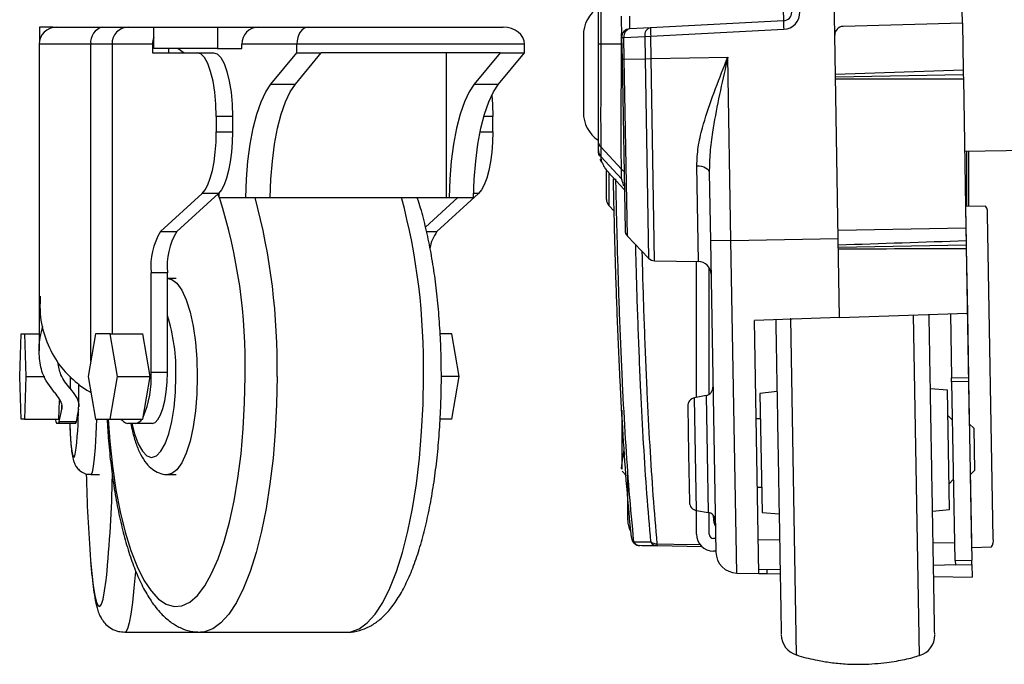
# Model space of a CAD drawing. Header units: millimetres. Extents: x 0 to 420, y 0 to 297.
# Tile 48 of 69: x 284.66 to 292.93, y 174.94 to 180.35. Entities that reach past the tile are written whole.
import ezdxf

# ---------------------------------------------------------------- set-up
doc = ezdxf.new("R2010")
doc.units = ezdxf.units.MM

msp = doc.modelspace()

# ---------------------------------------------------------------- linework, layer by layer
at = {"color": 7, "linetype": 'Continuous', "lineweight": 25}
for p, q in [((289.52313, 180.14285), (289.52313, 182.36363)), ((289.54236, 182.36363), (289.54236, 180.14289)), ((291.50754, 180.2199), (291.47975, 181.81191)), ((292.57966, 180.31896), (292.55468, 181.75033)), ((289.715, 180.37869), (289.71812, 180.19987)), ((291.07839, 180.34034), (289.96097, 180.28178)), ((284.82958, 180.28694), (284.82958, 180.16801)), ((284.9426, 180.28694), (284.82958, 180.28694)), ((284.9426, 180.28416), (284.9426, 180.28694)), ((284.9426, 180.28694), (284.97068, 180.28694)), ((284.97068, 180.28694), (285.36114, 180.28694)), ((285.36114, 180.28694), (285.57492, 180.28694)), ((285.57492, 180.28694), (285.78835, 180.28694)), ((285.78835, 180.10799), (285.78835, 180.28694)), ((285.78835, 180.28694), (286.32471, 180.28694)), ((286.32471, 180.28694), (286.32471, 180.10799)), ((286.32471, 180.28694), (286.66615, 180.28694)), ((286.66615, 180.28694), (287.08451, 180.28694)), ((287.08451, 180.28694), (288.72344, 180.28694)), ((289.96097, 180.28178), (289.78595, 180.27261)), ((289.96222, 180.21025), (291.07964, 180.26881)), ((292.57966, 180.31896), (291.57723, 180.29271)), ((292.57966, 180.31896), (292.58653, 179.92533)), ((289.39655, 180.21607), (289.39655, 179.57185)), ((289.71752, 180.14289), (289.71752, 180.2345)), ((289.71812, 180.19987), (289.73735, 180.20021)), ((289.71812, 180.19987), (289.72129, 180.0185)), ((289.73735, 180.20021), (289.91238, 180.20938)), ((289.74052, 180.01883), (289.73735, 180.20021)), ((289.91238, 180.20938), (289.96222, 180.21025)), ((289.91238, 180.20938), (289.91565, 180.02189)), ((289.96549, 180.02276), (289.96222, 180.21025)), ((291.53736, 178.511), (291.50754, 180.2199)), ((284.82752, 180.14378), (284.82752, 178.02765)), ((285.26019, 180.14378), (284.82752, 180.14378)), ((285.43835, 180.14378), (285.26019, 180.14378)), ((285.26019, 177.48241), (285.26019, 180.14378)), ((285.77762, 180.14378), (285.43835, 180.14378)), ((285.43835, 180.14378), (285.43835, 177.71007)), ((285.77762, 180.14378), (285.77762, 180.0722)), ((286.32471, 180.10799), (285.78835, 180.10799)), ((285.9142, 180.0722), (285.9142, 180.10799)), ((285.99321, 180.10799), (286.04569, 180.0722)), ((286.32471, 180.10799), (286.52957, 180.10799)), ((286.52957, 180.10799), (286.52957, 180.14378)), ((286.99084, 180.14378), (286.52957, 180.14378)), ((286.99084, 180.0722), (286.99084, 180.14378)), ((288.90292, 180.14378), (286.99084, 180.14378)), ((288.90292, 180.0722), (288.90292, 180.14378)), ((289.71752, 180.14289), (289.54236, 180.14289)), ((289.71752, 180.14221), (289.71913, 180.1422)), ((285.77762, 180.0722), (286.15307, 180.0722)), ((286.15307, 180.0722), (286.28965, 180.0722)), ((286.77305, 179.80773), (286.99084, 180.0722)), ((286.97792, 179.80773), (287.19571, 180.0722)), ((286.99084, 180.0722), (287.19571, 180.0722)), ((288.69806, 180.0722), (287.19571, 180.0722)), ((288.24752, 178.85535), (288.24752, 180.0722)), ((288.69806, 180.0722), (288.48027, 179.80773)), ((288.68514, 179.80773), (288.90292, 180.0722)), ((288.69806, 180.0722), (288.90292, 180.0722)), ((289.72129, 180.0185), (289.74052, 180.01883)), ((289.72129, 180.0185), (289.7464, 178.58005)), ((289.74052, 180.01883), (289.91565, 180.02189)), ((289.76648, 178.53158), (289.74052, 180.01883)), ((289.91565, 180.02189), (289.96549, 180.02276)), ((289.91565, 180.02189), (289.94489, 178.34683)), ((289.96549, 180.02276), (290.60965, 180.034)), ((289.99513, 178.32499), (289.96549, 180.02276)), ((290.63651, 178.49528), (290.60965, 180.034)), ((292.58653, 179.92533), (291.5133, 179.88946)), ((292.58653, 179.92533), (292.58716, 179.88955)), ((291.51363, 179.87081), (292.58716, 179.88955)), ((291.51396, 179.85215), (292.58778, 179.85376)), ((292.58716, 179.88955), (292.58778, 179.85376)), ((292.58778, 179.85376), (292.60965, 178.60131)), ((286.77305, 179.80773), (286.97792, 179.80773)), ((288.48027, 179.80773), (288.68514, 179.80773)), ((292.5984, 179.24543), (317.64742, 179.68266)), ((286.31398, 179.53535), (286.31398, 179.40784)), ((286.45056, 179.53535), (286.31398, 179.53535)), ((286.45056, 179.53535), (286.45056, 179.40784)), ((288.63579, 179.53535), (288.56105, 179.53535)), ((288.63579, 179.40784), (288.63579, 179.53535)), ((286.31398, 179.40784), (286.45056, 179.40784)), ((288.53017, 179.40784), (288.63579, 179.40784)), ((289.52313, 179.2504), (289.52313, 179.32896)), ((289.71752, 179.09254), (289.54236, 179.28019)), ((289.54236, 179.28019), (289.54236, 179.20163)), ((289.54236, 179.20163), (289.54236, 179.20157)), ((289.71752, 179.01392), (289.54236, 179.20157)), ((292.61461, 179.24571), (292.61461, 178.78037)), ((292.63251, 178.78069), (292.63251, 179.24602)), ((289.53631, 179.17831), (289.54692, 179.15671)), ((290.36323, 178.31856), (290.3492, 179.12236)), ((289.59038, 178.83889), (289.59038, 179.07962)), ((289.60606, 179.06795), (289.7404, 178.92389)), ((289.60961, 179.05525), (289.60961, 178.79007)), ((289.71752, 179.01392), (289.71752, 179.09254)), ((290.4538, 179.0673), (290.46384, 178.49226)), ((286.19567, 178.89015), (285.84577, 178.56969)), ((286.33224, 178.89015), (285.98235, 178.56969)), ((286.33224, 178.89015), (286.19567, 178.89015)), ((286.33581, 178.89356), (286.33648, 178.85535)), ((286.33648, 178.85535), (286.56175, 178.85535)), ((286.56175, 178.85535), (286.76662, 178.85535)), ((286.76662, 178.85535), (288.24752, 178.85535)), ((288.34291, 178.85535), (288.0711, 178.60641)), ((288.51748, 178.89015), (288.16758, 178.56969)), ((288.24752, 178.85535), (288.26897, 178.85535)), ((288.26897, 178.85535), (288.47384, 178.85535)), ((288.51748, 178.89015), (288.47456, 178.89015)), ((289.60961, 178.79007), (289.6555, 178.74086)), ((292.60767, 178.78025), (292.60652, 178.78023)), ((292.77451, 178.78316), (292.60767, 178.78025)), ((292.63958, 176.95231), (292.60767, 178.78025)), ((292.83811, 175.99225), (292.79064, 178.71186)), ((285.84577, 178.56969), (285.98235, 178.56969)), ((288.07951, 178.56969), (288.16758, 178.56969)), ((289.76648, 178.53158), (289.94489, 178.34683)), ((291.53612, 178.58257), (292.60965, 178.60131)), ((292.60965, 178.60131), (292.61156, 178.49184)), ((290.63651, 178.49528), (290.46384, 178.49226)), ((290.46384, 178.49226), (290.50948, 175.87728)), ((290.63651, 178.49528), (291.53736, 178.511)), ((290.68528, 175.70148), (290.63651, 178.49528)), ((291.54894, 177.84811), (291.53736, 178.511)), ((291.53861, 178.43943), (292.61214, 178.45817)), ((292.61156, 178.49184), (292.61214, 178.45817)), ((292.61214, 178.45817), (292.61268, 178.42772)), ((292.61268, 178.42772), (292.62214, 177.88559)), ((289.99513, 178.32499), (290.36323, 178.31856)), ((290.3463, 177.17681), (290.3463, 178.31886)), ((285.76689, 177.38797), (285.76689, 178.22456)), ((285.90347, 178.22456), (285.76689, 178.22456)), ((285.90347, 177.38797), (285.90347, 178.22456)), ((290.45367, 177.20345), (290.45367, 178.26604)), ((285.97612, 178.17534), (285.90783, 178.17534)), ((284.82752, 178.02765), (284.82752, 177.56786)), ((291.54894, 177.84811), (292.62214, 177.88559)), ((292.21896, 175.00819), (292.16901, 177.86977)), ((292.47904, 177.88059), (292.48845, 177.3419)), ((292.62214, 177.88559), (292.63158, 177.34439)), ((291.54894, 177.84811), (290.83347, 177.82313)), ((290.87056, 175.69825), (290.83347, 177.82313)), ((291.13542, 177.84143), (291.18477, 175.01415)), ((284.66313, 177.35218), (284.67618, 177.71007)), ((284.67618, 177.71007), (284.70228, 177.71007)), ((284.70228, 177.71007), (284.71533, 177.35218)), ((284.70228, 177.71007), (284.82752, 177.71007)), ((285.29959, 177.71007), (285.23766, 177.35218)), ((285.42346, 177.71007), (285.29959, 177.71007)), ((285.48539, 177.35218), (285.42346, 177.71007)), ((285.42346, 177.71007), (285.69661, 177.71007)), ((285.75854, 177.35218), (285.69661, 177.71007)), ((288.29158, 177.71007), (288.19407, 177.71007)), ((288.35351, 177.35218), (288.29158, 177.71007)), ((285.76689, 177.38797), (285.90347, 177.38797)), ((284.67618, 176.99428), (284.66313, 177.35218)), ((284.71533, 177.35218), (284.70228, 176.99428)), ((284.71533, 177.35218), (284.87316, 177.35218)), ((285.08608, 177.35118), (285.08608, 177.25046)), ((285.16093, 177.09823), (285.16093, 177.29119)), ((285.23766, 177.35218), (285.29959, 176.99428)), ((285.42346, 176.99428), (285.48539, 177.35218)), ((285.48539, 177.35218), (285.75854, 177.35218)), ((285.69661, 176.99428), (285.75854, 177.35218)), ((288.35351, 177.35218), (288.20419, 177.35218)), ((288.29158, 176.99428), (288.35351, 177.35218)), ((292.48845, 177.3419), (292.63158, 177.34439)), ((292.48903, 177.30832), (292.48845, 177.3419)), ((292.63217, 177.31082), (292.48903, 177.30832)), ((292.48903, 177.30832), (292.51523, 175.80764)), ((292.63158, 177.34439), (292.63217, 177.31082)), ((292.63217, 177.31082), (292.65837, 175.81013)), ((285.26019, 177.2179), (285.26019, 177.22194)), ((291.02287, 177.22592), (290.87995, 177.2109)), ((290.87995, 177.2109), (290.89744, 176.20894)), ((292.45446, 177.23838), (292.3111, 177.24841)), ((292.47195, 176.23642), (292.45446, 177.23838)), ((284.99373, 177.15084), (284.98803, 176.99428)), ((290.42736, 177.19257), (290.33124, 177.17388)), ((290.34777, 176.22678), (290.33124, 177.17388)), ((290.42736, 177.19257), (290.43593, 176.70202)), ((285.01634, 177.07736), (285.01634, 177.1113)), ((289.71922, 177.07077), (289.71922, 176.57356)), ((290.27332, 177.10237), (290.28036, 176.6993)), ((284.70228, 176.99428), (284.67618, 176.99428)), ((284.70228, 176.99428), (284.98803, 176.99428)), ((284.98878, 176.95849), (284.97424, 176.95849)), ((285.13166, 176.95849), (284.98878, 176.95849)), ((284.99595, 176.97375), (285.13882, 176.97375)), ((285.29959, 176.99428), (285.42346, 176.99428)), ((285.42346, 176.99428), (285.69661, 176.99428)), ((285.63817, 176.95849), (285.56915, 176.95849)), ((285.77474, 176.95849), (285.63817, 176.95849)), ((288.29158, 176.99428), (288.19392, 176.99428)), ((290.8837, 176.99619), (290.84791, 176.99557)), ((292.49462, 176.98852), (292.45821, 177.02368)), ((292.67482, 176.91828), (292.63841, 176.95344)), ((292.67482, 176.91828), (292.681, 176.56402)), ((290.43593, 176.70202), (290.44449, 176.21146)), ((290.28036, 176.6993), (290.2874, 176.29623)), ((289.72193, 176.55629), (289.75771, 176.51929)), ((292.64584, 176.52761), (292.681, 176.56402)), ((285.26072, 176.52901), (285.33216, 176.52901)), ((285.90783, 176.52901), (285.97612, 176.52901)), ((289.76933, 176.14478), (289.76933, 176.52876)), ((292.4682, 176.45113), (292.50336, 176.48754)), ((292.65764, 175.91751), (292.64697, 176.52878)), ((290.85791, 176.42302), (290.89369, 176.42365)), ((290.3463, 176.02795), (290.3463, 176.22703)), ((290.34777, 176.22678), (290.44449, 176.21146)), ((290.45367, 176.02795), (290.45367, 176.20938)), ((290.89744, 176.20894), (291.04079, 176.19891)), ((292.32903, 176.2214), (292.47195, 176.23642)), ((290.48946, 176.16846), (290.48946, 176.18514)), ((290.50747, 175.99216), (290.48946, 175.99216)), ((290.86556, 175.98452), (291.04459, 175.9814)), ((292.33361, 175.9589), (292.51264, 175.95577)), ((290.3949, 175.92268), (290.01587, 175.92929)), ((290.50935, 175.8848), (290.48946, 175.8848)), ((292.65649, 175.91749), (292.65764, 175.91751)), ((292.65764, 175.91751), (292.82448, 175.92042)), ((292.51523, 175.80764), (292.65837, 175.81013)), ((292.52022, 175.80772), (292.52087, 175.77073)), ((292.65899, 175.77435), (292.65837, 175.81013)), ((291.04894, 175.73219), (290.87005, 175.7275)), ((290.94092, 175.69702), (290.94036, 175.72935)), ((292.52087, 175.77073), (292.33698, 175.76592)), ((292.52087, 175.77073), (292.65899, 175.77435)), ((292.65899, 175.77435), (292.66086, 175.667)), ((290.68528, 175.70148), (290.87056, 175.69825)), ((290.87056, 175.69825), (290.94092, 175.69702)), ((290.94092, 175.69702), (291.04959, 175.69512)), ((292.33861, 175.67262), (292.66086, 175.667)), ((285.54647, 175.20479), (286.18099, 175.20479)), ((286.18099, 175.20479), (287.41018, 175.20479))]:
    msp.add_line(p, q, dxfattribs=at)
at = {"color": 7, "linetype": 'Continuous', "lineweight": 25, "flags": 128}
for points in [[(286.31398, 179.53535), (286.31089, 179.64008), (286.30173, 179.74079), (286.28686, 179.83361), (286.26685, 179.91496), (286.24247, 179.98172), (286.21465, 180.03133), (286.18446, 180.06188), (286.15307, 180.0722)], [(286.28965, 180.0722), (286.32104, 180.06188), (286.35123, 180.03133), (286.37904, 179.98172), (286.40343, 179.91496), (286.42344, 179.83361), (286.43831, 179.74079), (286.44746, 179.64008), (286.45056, 179.53535)], [(286.56175, 178.85535), (286.56765, 179.01087), (286.58026, 179.16187), (286.59934, 179.30513), (286.62446, 179.43759), (286.6551, 179.55644), (286.69059, 179.65915), (286.73019, 179.74351), (286.77305, 179.80773)], [(286.76662, 178.85535), (286.77251, 179.01087), (286.78513, 179.16187), (286.8042, 179.30513), (286.82933, 179.43759), (286.85996, 179.55644), (286.89546, 179.65915), (286.93506, 179.74351), (286.97792, 179.80773)], [(288.48027, 179.80773), (288.43741, 179.74351), (288.39781, 179.65915), (288.36231, 179.55644), (288.33168, 179.43759), (288.30655, 179.30513), (288.28748, 179.16187), (288.27486, 179.01087), (288.26897, 178.85535)], [(288.47384, 178.85535), (288.47973, 179.01087), (288.49235, 179.16187), (288.51142, 179.30513), (288.53654, 179.43759), (288.56718, 179.55644), (288.60268, 179.65915), (288.64228, 179.74351), (288.68514, 179.80773)], [(288.62668, 179.71349), (288.6327, 179.64008), (288.63579, 179.53535)], [(286.19567, 178.89015), (286.22026, 178.92004), (286.24308, 178.96284), (286.26351, 179.01742), (286.28103, 179.08233), (286.29515, 179.15586), (286.30552, 179.23605), (286.31185, 179.3208), (286.31398, 179.40784)], [(286.45056, 179.40784), (286.44843, 179.3208), (286.4421, 179.23605), (286.43173, 179.15586), (286.4176, 179.08233), (286.40009, 179.01742), (286.37966, 178.96284), (286.35684, 178.92004), (286.33224, 178.89015)], [(288.63579, 179.40784), (288.63366, 179.3208), (288.62733, 179.23605), (288.61697, 179.15586), (288.60284, 179.08233), (288.58533, 179.01742), (288.56489, 178.96284), (288.54208, 178.92004), (288.51748, 178.89015)], [(290.3492, 179.12236), (290.36963, 179.1213), (290.3892, 179.11817), (290.40721, 179.11312), (290.42298, 179.1063), (290.43594, 179.09799), (290.44561, 179.08848), (290.45164, 179.07812), (290.4538, 179.0673)], [(289.73989, 178.95314), (289.73507, 178.96369), (289.72797, 178.98189), (289.72378, 178.99386), (289.72148, 179.00087), (289.72003, 179.00552), (289.71902, 179.00883), (289.71844, 179.01079), (289.71809, 179.01198), (289.71788, 179.01272), (289.71775, 179.01317), (289.71766, 179.01345), (289.71761, 179.01362), (289.71758, 179.01373), (289.71756, 179.0138), (289.71755, 179.01384), (289.71754, 179.01386), (289.71754, 179.01388), (289.71753, 179.01389), (289.71753, 179.0139), (289.71753, 179.01391), (289.71753, 179.01391), (289.71753, 179.01391), (289.71752, 179.01391), (289.71752, 179.01392), (289.71752, 179.01392), (289.71752, 179.01392), (289.71752, 179.01392), (289.71752, 179.01392), (289.71752, 179.01392), (289.71752, 179.01392), (289.71752, 179.01392), (289.71752, 179.01392)], [(286.33633, 178.86572), (286.32985, 178.88264), (286.32832, 178.88656)], [(285.90702, 178.17534), (285.94095, 178.16789), (285.98407, 178.13505), (286.02475, 178.07705), (286.06166, 177.99575), (286.09363, 177.89377), (286.11963, 177.77438), (286.13882, 177.64141), (286.15059, 177.49916), (286.15456, 177.35218)], [(285.77474, 176.95849), (285.79986, 176.96674), (285.82401, 176.99118), (285.84626, 177.03087), (285.86577, 177.08428), (285.88178, 177.14936), (285.89367, 177.22361), (285.901, 177.30418), (285.90347, 177.38797)], [(285.40687, 176.99428), (285.42032, 176.80769), (285.44254, 176.59985), (285.47173, 176.40183), (285.50748, 176.21619), (285.54935, 176.04537), (285.59678, 175.89158), (285.64916, 175.75683), (285.7058, 175.64288), (285.76596, 175.55121), (285.82886, 175.48302), (285.89368, 175.4392), (285.95958, 175.42032), (286.02569, 175.42662), (286.09116, 175.45802), (286.15512, 175.51412), (286.21676, 175.59418), (286.27525, 175.69715), (286.32985, 175.82171), (286.37983, 175.96621), (286.42456, 176.12879), (286.46343, 176.30731), (286.49595, 176.49945), (286.5217, 176.70271), (286.54033, 176.91444), (286.55161, 177.13187), (286.55539, 177.35218)], [(285.60507, 176.95849), (285.62714, 176.87134), (285.65802, 176.78677), (285.69326, 176.72393), (285.73149, 176.68524), (285.77126, 176.67217), (285.81102, 176.68524), (285.84925, 176.72393), (285.88449, 176.78677), (285.91537, 176.87134), (285.94072, 176.97438), (285.95956, 177.09195), (285.97116, 177.21951), (285.97507, 177.35218)], [(286.15456, 177.35218), (286.15059, 177.20519), (286.13882, 177.06294), (286.11963, 176.92997), (286.09363, 176.81058), (286.06166, 176.7086), (286.02475, 176.6273), (285.98407, 176.5693), (285.94095, 176.53646), (285.90893, 176.52902)], [(286.82462, 177.35218), (286.82084, 177.12), (286.80957, 176.89055), (286.79093, 176.66651), (286.76513, 176.45051), (286.73249, 176.24508), (286.69338, 176.05263), (286.64826, 175.87542), (286.59766, 175.71552), (286.54218, 175.57481), (286.48247, 175.45493), (286.41922, 175.3573), (286.35318, 175.28306), (286.28511, 175.23308), (286.21583, 175.20794), (286.18078, 175.20479)], [(287.41018, 175.20479), (287.44503, 175.20794), (287.51431, 175.23308), (287.58237, 175.28306), (287.64841, 175.3573), (287.71166, 175.45493), (287.77138, 175.57481), (287.82686, 175.71552), (287.87746, 175.87542), (287.92257, 176.05263), (287.96168, 176.24508), (287.99433, 176.45051), (288.02012, 176.66651), (288.03877, 176.89055), (288.05004, 177.12), (288.05381, 177.35218)], [(285.08283, 176.95849), (285.08748, 176.87134), (285.09399, 176.78677), (285.10141, 176.72393), (285.10947, 176.68524), (285.11785, 176.67217), (285.12623, 176.68524), (285.13011, 176.70049)], [(285.30754, 176.99428), (285.30278, 176.86833), (285.29665, 176.7572), (285.28936, 176.66518), (285.28115, 176.59525), (285.27229, 176.54965), (285.26305, 176.52984), (285.26069, 176.52901)], [(285.51349, 176.99428), (285.5229, 176.98517), (285.53514, 176.97375)], [(289.80027, 176.0034), (289.80021, 175.99806), (289.80037, 175.99607)], [(290.01463, 175.94774), (290.15769, 175.94525), (290.37827, 175.94142)], [(285.25852, 175.81086), (285.26913, 175.69715), (285.28146, 175.59418), (285.29444, 175.51412), (285.30792, 175.45802), (285.32171, 175.42662), (285.33564, 175.42032), (285.34953, 175.4392), (285.36319, 175.48302), (285.37644, 175.55121), (285.38912, 175.64288), (285.39169, 175.66501)], [(285.6344, 175.71729), (285.63427, 175.71552), (285.62258, 175.57481), (285.60999, 175.45493), (285.59667, 175.3573), (285.58275, 175.28306), (285.56841, 175.23308), (285.55381, 175.20794), (285.54642, 175.20479)]]:
    msp.add_lwpolyline(points, dxfattribs=at)
at = {"color": 7, "linetype": 'Continuous', "lineweight": 25}
for centre, radius, start, end in [((289.68287, 180.21607), 0.28632, 123.910924, 180), ((291.5921, 180.31353), 0.51441, 177.012899, 184.987101), ((291.07464, 180.41182), 0.07158, 273, 1), ((291.07215, 180.41178), 0.14316, 273, 1), ((284.97068, 180.14378), 0.14316, 90, 180), ((285.38666, 180.16177), 0.12774, 101.523784, 188.098101), ((285.57829, 180.14699), 0.13998, 91.379549, 181.316112), ((286.66952, 180.14699), 0.13998, 91.379549, 181.316112), ((289.78969, 180.20112), 0.07158, 93, 181), ((289.80022, 180.21052), 0.06371, 102.944517, 189.311843), ((289.97524, 180.21969), 0.06371, 102.944517, 189.311843), ((290.47468, 180.25497), 0.51441, 177.012899, 184.987101), ((291.5791, 180.22115), 0.07158, 91.5, 181), ((285.92646, 180.14391), 0.14884, 158.114191, 180.051002), ((289.68287, 179.57185), 0.28632, 180, 235.351966), ((289.59461, 179.2504), 0.07147, 180.004158, 223.033064), ((289.76981, 179.1414), 0.07155, 223.034872, 243.347126), ((281.97445, 177.46341), 4.58229, 358.608988, 17.683821), ((281.36166, 177.44636), 5.46377, 359.012288, 14.944172), ((282.59085, 177.44636), 5.46377, 359.012288, 14.944172), ((289.66196, 178.83889), 0.07158, 180, 223), ((292.69313, 178.72728), 0.09873, 351.01324, 34.477027), ((286.32817, 178.27786), 0.5638, 148.828515, 185.425201), ((286.46475, 178.27786), 0.5638, 148.828515, 185.425201), ((288.41297, 178.38282), 0.30844, 142.709336, 171.139357), ((289.81797, 178.5813), 0.07158, 181, 224), ((289.99638, 178.39655), 0.07158, 224, 269), ((290.36136, 178.21121), 0.10737, 1, 89), ((284.3963, 177.39745), 1.57942, 358.35721, 17.397146), ((284.9288, 177.3428), 0.83931, 336.646333, 3.08438), ((290.4137, 177.26283), 0.07158, 281, 1), ((290.34489, 177.10362), 0.07158, 101, 181), ((283.16785, 177.38743), 1.87432, 347.24933, 350.477788), ((282.04198, 177.11375), 3.11566, 352.377876, 359.637776), ((283.31072, 177.38743), 1.87432, 347.24933, 350.477788), ((285.04726, 177.00014), 0.08407, 183.999765, 209.70106), ((284.97613, 176.97374), 0.01982, 309.681705, 0.007311), ((285.119, 176.97374), 0.01982, 309.681705, 0.007311), ((285.57159, 177.00945), 0.05102, 224.408679, 267.261866), ((285.62411, 177.03357), 0.07639, 280.606879, 329.044262), ((299.20416, 176.88579), 13.987, 181.442037, 184.407627), ((273.92221, 176.7731), 11.52288, 354.481644, 358.738565), ((290.35896, 176.29748), 0.07158, 181, 261), ((290.43329, 176.14077), 0.07158, 1, 81), ((289.94828, 176.14478), 0.17895, 180, 209.704634), ((290.66841, 176.16846), 0.17895, 180, 204.599144), ((289.87157, 176.0034), 0.07158, 185.883344, 269), ((289.84684, 176.00202), 0.04685, 187.305295, 232.462927), ((289.87287, 175.99333), 0.06155, 207.536177, 267.629629), ((290.01144, 176.02803), 0.08036, 233.652107, 272.270801), ((290.01859, 175.9903), 0.06107, 206.234453, 267.447965), ((290.48946, 176.02795), 0.14316, 180, 270), ((290.48946, 176.02795), 0.03579, 180, 270), ((292.7412, 175.97343), 0.09873, 327.522973, 10.98676), ((290.09404, 175.94385), 0.07951, 177.199462, 190.548954), ((290.6884, 175.8804), 0.17895, 181, 269), ((291.23747, 175.18516), 0.17895, 181, 252.873796), ((292.16823, 175.1798), 0.17895, 286.46601, 1)]:
    msp.add_arc(centre, radius, start, end, dxfattribs=at)
for centre, major_axis, ratio, start_param, end_param in [((291.07402, 180.44763), (-0.00437, 0.10729), 0.023249, 3.1418634, 4.7114418), ((289.78657, 180.38015), (0.00062, 0.10755), 0.0231736, 1.5733638, 3.1429421), ((287.08451, 180.14378), (0, 0.14316), 0.6542975, 0, 1.5707963), ((288.72344, 180.14378), (0.17949, 0), 0.7976057, 0, 1.5707963), ((343.15158, 178.63975), (136.66533, 4.07338), 0.0106876, 1.9492808, 1.9577472), ((327.6594, 180.1046), (144.45627, 0.73817), 0.0106876, 4.4596079, 4.4672777)]:
    msp.add_ellipse(centre, major_axis=major_axis, ratio=ratio, start_param=start_param, end_param=end_param, dxfattribs=at)
for points in [[(289.54236, 180.14289), (289.53949, 180.14289), (289.53373, 180.14288), (289.52777, 180.14287), (289.52386, 180.14286), (289.52337, 180.14285), (289.52313, 180.14285)], [(289.54236, 179.28019), (289.53949, 179.28363), (289.53373, 179.2905), (289.52777, 179.30262), (289.52386, 179.31554), (289.52337, 179.32449), (289.52313, 179.32896)], [(289.54236, 179.20157), (289.53949, 179.20501), (289.53373, 179.21188), (289.52777, 179.224), (289.52386, 179.23692), (289.52337, 179.24587), (289.52313, 179.25035)]]:
    msp.add_open_spline(points, degree=3, dxfattribs=at)
for points, knots in [([(289.52313, 179.32896), (289.52313, 179.34157), (289.52313, 179.36091), (289.52313, 179.46855), (289.52313, 179.62411), (289.52313, 179.86819), (289.52313, 180.05131), (289.52313, 180.14285)], [0, 0, 0, 0, 0.2205562, 0.338203, 0.5586709, 0.7793663, 1, 1, 1, 1]), ([(289.54236, 180.14289), (289.54236, 180.14289), (289.54232, 180.09443), (289.54223, 179.99734), (289.54213, 179.85589), (289.54206, 179.72266), (289.54201, 179.56114), (289.54204, 179.39711), (289.54218, 179.30217), (289.54231, 179.28245), (289.54236, 179.28019), (289.54236, 179.28019)], [0, 0, 0, 0, 0.0000033, 0.1105476, 0.2210925, 0.3316535, 0.4422148, 0.6623288, 0.8823999, 0.9999967, 1, 1, 1, 1]), ([(289.71752, 179.09257), (289.71732, 179.09478), (289.71675, 179.10117), (289.71597, 179.13471), (289.71528, 179.20103), (289.71487, 179.29498), (289.71472, 179.41608), (289.71489, 179.56463), (289.71537, 179.73188), (289.71613, 179.90679), (289.71689, 180.04383), (289.71739, 180.12253), (289.71752, 180.14221)], [0, 0, 0, 0, 0.0582884, 0.1687334, 0.2791781, 0.389608, 0.5000379, 0.6210827, 0.7421276, 0.8526416, 0.9631558, 1, 1, 1, 1]), ([(289.71752, 180.14221), (289.71752, 180.14243), (289.71752, 180.14266), (289.71752, 180.14289), (289.71752, 180.14289)], [0, 0, 0, 0, 0.9937257, 1, 1, 1, 1]), ([(290.3492, 179.12236), (290.35163, 179.17427), (290.3565, 179.27821), (290.40351, 179.47299), (290.47905, 179.70417), (290.55702, 179.90205), (290.60089, 180.01207), (290.60938, 180.03332), (290.60965, 180.034)], [0, 0, 0, 0, 0.1795771, 0.3596141, 0.6453465, 0.9315015, 0.9977848, 1, 1, 1, 1]), ([(290.60965, 180.034), (290.60948, 180.03326), (290.60434, 180.01075), (290.57782, 179.89447), (290.53059, 179.68527), (290.48544, 179.44115), (290.45721, 179.23472), (290.45493, 179.12308), (290.4538, 179.0673)], [0, 0, 0, 0, 0.0022869, 0.0690968, 0.3569915, 0.644703, 0.8224597, 1, 1, 1, 1]), ([(289.53364, 179.20178), (289.53157, 179.20589), (289.52336, 179.22224), (289.52323, 179.23831), (289.52313, 179.25035)], [0, 0, 0, 0, 0.2514673, 1, 1, 1, 1]), ([(289.54236, 179.20157), (289.54282, 179.18953), (289.54364, 179.16823), (289.55515, 179.14656), (289.56015, 179.13715)], [0, 0, 0, 0, 0.5655943, 1, 1, 1, 1]), ([(289.56015, 179.13715), (289.5639, 179.12795), (289.57143, 179.10948), (289.58856, 179.08594), (289.60408, 179.07152), (289.60937, 179.06661)], [0, 0, 0, 0, 0.3949576, 0.7936237, 1, 1, 1, 1]), ([(289.71752, 179.09254), (289.71752, 179.09254), (289.71752, 179.09255), (289.71752, 179.09256), (289.71752, 179.09257)], [0, 0, 0, 0, 0.0062743, 1, 1, 1, 1]), ([(289.71752, 179.09254), (289.72324, 179.08691), (289.72937, 179.08088), (289.73719, 179.07781), (289.73771, 179.0776)], [0, 0, 0, 0, 0.9335754, 1, 1, 1, 1]), ([(289.80027, 176.0034), (289.78699, 176.14211), (289.7613, 176.41033), (289.73029, 176.8552), (289.70407, 177.32329), (289.68258, 177.81861), (289.66525, 178.33638), (289.65489, 178.7363), (289.65017, 178.96525), (289.64917, 179.01369)], [0, 0, 0, 0, 0.168872, 0.3265596, 0.4842467, 0.6472275, 0.8027486, 0.9582694, 1, 1, 1, 1]), ([(289.66691, 179.013), (289.66802, 178.95894), (289.67288, 178.7232), (289.6833, 178.31487), (289.70062, 177.79339), (289.72208, 177.2944), (289.74829, 176.82288), (289.7793, 176.37476), (289.805, 176.10459), (289.8183, 175.96488)], [0, 0, 0, 0, 0.046069, 0.2008949, 0.3557209, 0.5179675, 0.6749368, 0.8319064, 1, 1, 1, 1]), ([(287.41049, 175.20622), (287.41484, 175.20576), (287.45023, 175.20201), (287.51693, 175.21733), (287.60319, 175.25065), (287.6824, 175.30396), (287.75675, 175.37508), (287.82793, 175.46782), (287.89547, 175.58389), (287.9576, 175.7217), (288.01284, 175.87684), (288.06082, 176.04559), (288.10184, 176.22623), (288.13607, 176.41734), (288.16352, 176.61732), (288.18414, 176.82438), (288.19785, 177.03657), (288.2034, 177.21345), (288.20447, 177.35663), (288.20325, 177.49973), (288.19722, 177.6807), (288.18312, 177.89214), (288.1622, 178.09809), (288.13453, 178.29638), (288.10042, 178.48562), (288.05928, 178.66243), (288.026, 178.7861), (288.00449, 178.84547), (288.00091, 178.85535)], [0, 0, 0, 0, 0.0046692, 0.0379438, 0.0709516, 0.1053541, 0.1429099, 0.1849018, 0.2308964, 0.2783073, 0.3249859, 0.3708109, 0.4159867, 0.4607087, 0.5051195, 0.5493198, 0.5933822, 0.6373623, 0.6577616, 0.6808812, 0.7248123, 0.7687892, 0.8128392, 0.8570122, 0.9013709, 0.9459993, 0.9910156, 1, 1, 1, 1]), ([(289.96382, 175.96331), (289.95239, 176.09532), (289.9299, 176.35503), (289.90224, 176.78241), (289.87792, 177.24231), (289.85749, 177.74308), (289.84368, 178.15486), (289.83792, 178.40003), (289.83653, 178.45904)], [0, 0, 0, 0, 0.18663559, 0.36719565, 0.54775554, 0.74365428, 0.93830682, 1, 1, 1, 1]), ([(289.88852, 178.4052), (289.88965, 178.35778), (289.89512, 178.12754), (289.90853, 177.72956), (289.92881, 177.23051), (289.95312, 176.76929), (289.98076, 176.34065), (290.00321, 176.08014), (290.01463, 175.94774)], [0, 0, 0, 0, 0.0503238, 0.2443396, 0.4434175, 0.6268922, 0.8103671, 1, 1, 1, 1]), ([(284.83576, 178.02765), (284.83386, 177.9776), (284.82903, 177.85004), (284.87582, 177.66556), (284.96191, 177.48484), (285.0883, 177.33846), (285.19426, 177.25756), (285.25619, 177.22031), (285.26019, 177.2179)], [0, 0, 0, 0, 0.14897892, 0.37973847, 0.61022192, 0.79867441, 0.98698593, 1, 1, 1, 1]), ([(292.34704, 175.18948), (292.34705, 175.18905), (292.34706, 175.18827), (292.34649, 175.22123), (292.34549, 175.27867), (292.34352, 175.39121), (292.34019, 175.58184), (292.33611, 175.81586), (292.33157, 176.07563), (292.32679, 176.34977), (292.32178, 176.63696), (292.31744, 176.88554), (292.31392, 177.08723), (292.31037, 177.29067), (292.30616, 177.53143), (292.3024, 177.74704), (292.30069, 177.84513), (292.30018, 177.87435)], [0, 0, 0, 0, 0.0531605, 0.0952916, 0.1374127, 0.2233424, 0.3092722, 0.3934164, 0.4742019, 0.5504219, 0.6266419, 0.7074275, 0.7495586, 0.7916796, 0.8776094, 0.9635392, 1, 1, 1, 1]), ([(284.95539, 177.2179), (284.91666, 177.26927), (284.84962, 177.35817), (284.82525, 177.52056), (284.82542, 177.65236), (284.84968, 177.74395), (284.85825, 177.7763)], [0, 0, 0, 0, 0.3494279, 0.6048103, 0.8603841, 1, 1, 1, 1]), ([(291.01233, 177.82938), (291.01281, 177.80239), (291.01454, 177.70285), (291.0181, 177.49896), (291.02308, 177.21354), (291.02834, 176.91248), (291.03352, 176.61589), (291.03846, 176.33263), (291.04318, 176.06234), (291.04687, 175.85072), (291.04962, 175.69311), (291.05221, 175.54471), (291.05497, 175.38686), (291.05724, 175.25661), (291.05844, 175.18803), (291.05843, 175.18837), (291.05843, 175.18851)], [0, 0, 0, 0, 0.03211508, 0.1184421, 0.20476913, 0.28930224, 0.37046125, 0.4470336, 0.52360596, 0.60476496, 0.64709094, 0.68940661, 0.77573363, 0.86206065, 0.94659376, 1, 1, 1, 1]), ([(285.08608, 177.25046), (285.05677, 177.28769), (285.0053, 177.35308), (284.98967, 177.43552), (284.98294, 177.47103)], [0, 0, 0, 0, 0.5692878, 1, 1, 1, 1]), ([(284.95539, 177.2179), (284.9834, 177.18134), (285.02093, 177.13235), (285.01727, 177.08848), (285.01634, 177.07736)], [0, 0, 0, 0, 0.7463404, 1, 1, 1, 1]), ([(285.08608, 177.25046), (285.10413, 177.22815), (285.14075, 177.1829), (285.16068, 177.13174), (285.15956, 177.10489), (285.15928, 177.09823)], [0, 0, 0, 0, 0.4225652, 0.85695179, 1, 1, 1, 1]), ([(285.08255, 176.95849), (285.08281, 176.95141), (285.08446, 176.90782), (285.08873, 176.83964), (285.09531, 176.75754), (285.10335, 176.69476), (285.11109, 176.65495), (285.12333, 176.61981), (285.14088, 176.58821), (285.17152, 176.55649), (285.21323, 176.53292), (285.24501, 176.53143), (285.25941, 176.53075)], [0, 0, 0, 0, 0.0314564, 0.1936949, 0.3578362, 0.5267464, 0.681501, 0.7526625, 0.8119451, 0.8740344, 0.9429293, 1, 1, 1, 1]), ([(285.39709, 176.99428), (285.40076, 176.93329), (285.4087, 176.80149), (285.42922, 176.60531), (285.45674, 176.4069), (285.49104, 176.21802), (285.53178, 176.04018), (285.57906, 175.87482), (285.63315, 175.723), (285.69484, 175.58553), (285.76575, 175.46314), (285.84288, 175.36481), (285.92487, 175.29089), (286.0076, 175.24147), (286.09331, 175.21007), (286.1523, 175.20752), (286.18063, 175.20629)], [0, 0, 0, 0, 0.0649288, 0.140314, 0.2159102, 0.2918247, 0.3682019, 0.4452438, 0.5232409, 0.602603, 0.6838196, 0.7669722, 0.8333468, 0.8929697, 0.9485954, 1, 1, 1, 1]), ([(285.59669, 176.95849), (285.60093, 176.93582), (285.61258, 176.87358), (285.63972, 176.78433), (285.67737, 176.69436), (285.72174, 176.62505), (285.77292, 176.57351), (285.83045, 176.54167), (285.87935, 176.52668), (285.90567, 176.53032), (285.91062, 176.53101)], [0, 0, 0, 0, 0.0980708, 0.2692303, 0.4471726, 0.6133013, 0.7443761, 0.8616355, 0.9739954, 1, 1, 1, 1]), ([(289.71929, 176.57386), (289.71926, 176.57389), (289.7162, 176.5785), (289.72231, 176.6298), (289.73572, 176.7134), (289.73968, 176.73804)], [0, 0, 0, 0, 0.0049527, 0.7067587, 1, 1, 1, 1]), ([(289.8183, 175.96488), (289.84226, 175.96462), (289.89018, 175.96411), (289.93927, 175.96358), (289.96382, 175.96331)], [0, 0, 0, 0, 0.5000218, 1, 1, 1, 1]), ([(290.01587, 175.92929), (289.99132, 175.92972), (289.94223, 175.93058), (289.89429, 175.93142), (289.87032, 175.93184)], [0, 0, 0, 0, 0.5000195, 1, 1, 1, 1]), ([(285.25896, 175.79153), (285.26274, 175.74928), (285.27035, 175.6642), (285.28325, 175.5587), (285.29822, 175.46658), (285.31344, 175.40174), (285.33277, 175.34954), (285.35466, 175.30932), (285.38488, 175.27064), (285.43066, 175.23427), (285.48679, 175.2088), (285.5273, 175.20713), (285.54552, 175.20638)], [0, 0, 0, 0, 0.1539007, 0.3099478, 0.4706015, 0.6443124, 0.7351334, 0.7932308, 0.8475912, 0.9012008, 0.9555622, 1, 1, 1, 1]), ([(291.18292, 175.01584), (291.19089, 175.01301), (291.2491, 174.99234), (291.34652, 174.97129), (291.47657, 174.94895), (291.60379, 174.93595), (291.694, 174.93538), (291.74296, 174.93507)], [0, 0, 0, 0, 0.0446593, 0.3259953, 0.5239608, 0.741631, 1, 1, 1, 1]), ([(291.74296, 174.93507), (291.81028, 174.93827), (291.90547, 174.94279), (292.04513, 174.96529), (292.13727, 174.98389), (292.20018, 175.00374), (292.21898, 175.00967)], [0, 0, 0, 0, 0.4177436, 0.5906744, 0.8777026, 1, 1, 1, 1])]:
    msp.add_open_spline(points, degree=3, knots=knots, dxfattribs=at)

doc.saveas('drawing.dxf')
